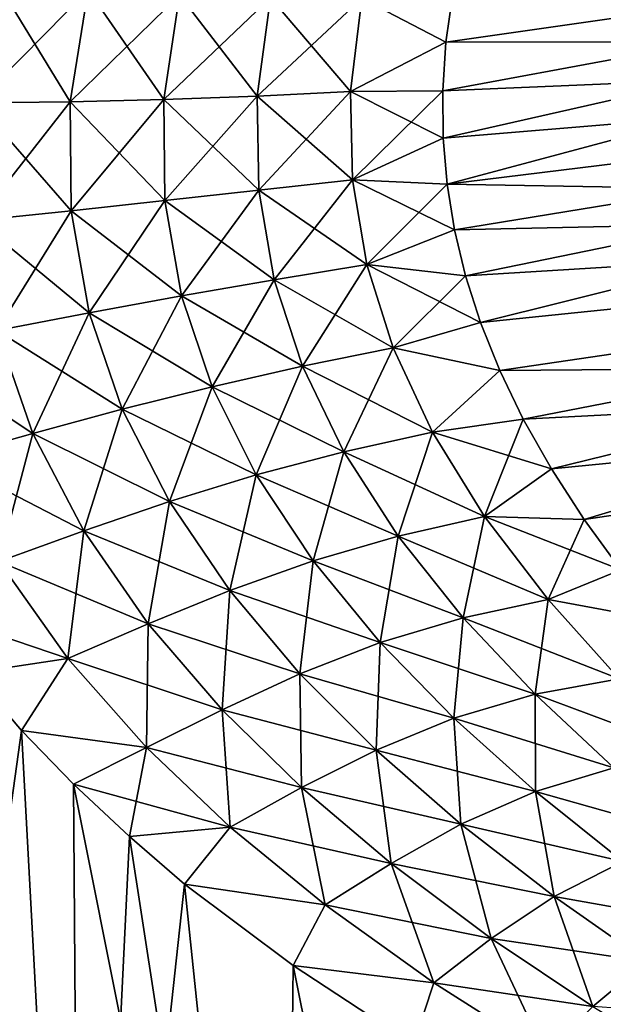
# Model space of a CAD drawing. Header units: millimetres. Extents: x -29 to 75, y -375 to 321.
# Tile 4 of 29: x 6 to 20, y 36 to 60. Entities that reach past the tile are written whole.
import ezdxf

# ---------------------------------------------------------------- set-up
doc = ezdxf.new("R2010")
doc.units = ezdxf.units.MM
doc.header["$LTSCALE"] = 101.851852
for name, color, linetype in [('10', 7, 'CONTINUOUS'), ('11', 7, 'CONTINUOUS'), ('12', 7, 'CONTINUOUS'), ('13', 7, 'CONTINUOUS'), ('14', 7, 'CONTINUOUS'), ('9', 7, 'CONTINUOUS')]:
    doc.layers.add(name, color=color, linetype=linetype)

msp = doc.modelspace()

# ---------------------------------------------------------------- linework, layer by layer
at = {"layer": '10', "color": 7, "linetype": 'CONTINUOUS', "true_color": 0xe0f2ff}
for points in [[(16.519, 56.667, 22.246), (44.182, 62.931, 19.91), (16.506, 57.807, 22.151), (16.519, 56.667, 22.246)], [(16.506, 57.807, 22.151), (44.182, 62.931, 19.91), (16.583, 58.983, 21.987), (16.506, 57.807, 22.151)], [(16.613, 55.555, 22.276), (44.182, 62.931, 19.91), (16.519, 56.667, 22.246), (16.613, 55.555, 22.276)], [(16.583, 58.983, 21.987), (44.182, 62.931, 19.91), (16.754, 60.21, 21.745), (16.583, 58.983, 21.987)], [(44.665, 58.998, 20.3), (44.182, 62.931, 19.91), (16.613, 55.555, 22.276), (44.665, 58.998, 20.3)], [(16.793, 54.452, 22.245), (44.665, 58.998, 20.3), (16.613, 55.555, 22.276), (16.793, 54.452, 22.245)], [(17.057, 53.341, 22.15), (44.665, 58.998, 20.3), (16.793, 54.452, 22.245), (17.057, 53.341, 22.15)], [(17.417, 52.214, 21.986), (44.665, 58.998, 20.3), (17.057, 53.341, 22.15), (17.417, 52.214, 21.986)], [(45.148, 55.064, 19.909), (44.665, 58.998, 20.3), (17.417, 52.214, 21.986), (45.148, 55.064, 19.909)], [(17.881, 51.06, 21.742), (45.148, 55.064, 19.909), (17.417, 52.214, 21.986), (17.881, 51.06, 21.742)], [(18.451, 49.882, 21.411), (45.148, 55.064, 19.909), (17.881, 51.06, 21.742), (18.451, 49.882, 21.411)], [(19.132, 48.681, 20.982), (45.148, 55.064, 19.909), (18.451, 49.882, 21.411), (19.132, 48.681, 20.982)], [(19.918, 47.465, 20.445), (45.148, 55.064, 19.909), (19.132, 48.681, 20.982), (19.918, 47.465, 20.445)], [(45.612, 51.284, 18.752), (45.148, 55.064, 19.909), (19.918, 47.465, 20.445), (45.612, 51.284, 18.752)], [(20.806, 46.248, 19.794), (45.612, 51.284, 18.752), (19.918, 47.465, 20.445), (20.806, 46.248, 19.794)]]:
    msp.add_3dface(points, dxfattribs=at)
at = {"layer": '11', "color": 7, "linetype": 'CONTINUOUS', "true_color": 0xe0f2ff}
for points in [[(6.332, 42.368, -24.316), (2.62, 15.705, -28.279), (5.154, 43.762, -24.418), (6.332, 42.368, -24.316)], [(7.772, 15.705, -27.316), (2.62, 15.705, -28.279), (6.332, 42.368, -24.316), (7.772, 15.705, -27.316)], [(7.587, 41.078, -24.12), (7.772, 15.705, -27.316), (6.332, 42.368, -24.316), (7.587, 41.078, -24.12)], [(8.943, 39.81, -23.817), (7.772, 15.705, -27.316), (7.587, 41.078, -24.12), (8.943, 39.81, -23.817)], [(10.273, 38.666, -23.428), (7.772, 15.705, -27.316), (8.943, 39.81, -23.817), (10.273, 38.666, -23.428)], [(12.659, 15.705, -25.423), (7.772, 15.705, -27.316), (10.273, 38.666, -23.428), (12.659, 15.705, -25.423)], [(12.89, 36.697, -22.376), (12.659, 15.705, -25.423), (10.273, 38.666, -23.428), (12.89, 36.697, -22.376)], [(17.115, 15.705, -22.664), (12.659, 15.705, -25.423), (12.89, 36.697, -22.376), (17.115, 15.705, -22.664)], [(15.798, 34.791, -20.721), (17.115, 15.705, -22.664), (12.89, 36.697, -22.376), (15.798, 34.791, -20.721)]]:
    msp.add_3dface(points, dxfattribs=at)
at = {"layer": '12', "color": 7, "linetype": 'CONTINUOUS', "true_color": 0xe0f2ff}
for points in [[(44.182, 62.933, -19.909), (44.665, 58.999, -20.3), (16.583, 58.983, -21.987), (44.182, 62.933, -19.909)], [(16.754, 60.21, -21.745), (44.182, 62.933, -19.909), (16.583, 58.983, -21.987), (16.754, 60.21, -21.745)], [(16.583, 58.983, -21.987), (44.665, 58.999, -20.3), (16.506, 57.807, -22.151), (16.583, 58.983, -21.987)], [(16.506, 57.807, -22.151), (44.665, 58.999, -20.3), (16.519, 56.667, -22.246), (16.506, 57.807, -22.151)], [(16.519, 56.667, -22.246), (44.665, 58.999, -20.3), (16.613, 55.555, -22.276), (16.519, 56.667, -22.246)], [(44.665, 58.999, -20.3), (45.148, 55.065, -19.909), (16.613, 55.555, -22.276), (44.665, 58.999, -20.3)], [(16.613, 55.555, -22.276), (45.148, 55.065, -19.909), (16.793, 54.452, -22.245), (16.613, 55.555, -22.276)], [(16.793, 54.452, -22.245), (45.148, 55.065, -19.909), (17.057, 53.341, -22.15), (16.793, 54.452, -22.245)], [(17.057, 53.341, -22.15), (45.148, 55.065, -19.909), (17.417, 52.214, -21.986), (17.057, 53.341, -22.15)], [(17.417, 52.214, -21.986), (45.148, 55.065, -19.909), (17.881, 51.06, -21.742), (17.417, 52.214, -21.986)], [(45.148, 55.065, -19.909), (45.612, 51.285, -18.752), (17.881, 51.06, -21.742), (45.148, 55.065, -19.909)], [(17.881, 51.06, -21.742), (45.612, 51.285, -18.752), (18.451, 49.882, -21.411), (17.881, 51.06, -21.742)], [(18.451, 49.882, -21.411), (45.612, 51.285, -18.752), (19.132, 48.681, -20.982), (18.451, 49.882, -21.411)], [(19.132, 48.681, -20.982), (45.612, 51.285, -18.752), (19.918, 47.465, -20.445), (19.132, 48.681, -20.982)], [(19.918, 47.465, -20.445), (45.612, 51.285, -18.752), (20.806, 46.248, -19.794), (19.918, 47.465, -20.445)]]:
    msp.add_3dface(points, dxfattribs=at)
at = {"layer": '13', "color": 7, "linetype": 'CONTINUOUS', "true_color": 0xe0f2ff}
for points in [[(5.256, 57.514, 23.018), (7.945, 60.244, 22.381), (5.748, 60.418, 22.546), (5.256, 57.514, 23.018)], [(7.513, 57.541, 22.849), (7.945, 60.244, 22.381), (5.256, 57.514, 23.018), (7.513, 57.541, 22.849)], [(7.513, 57.541, 22.849), (10.146, 60.122, 22.212), (7.945, 60.244, 22.381), (7.513, 57.541, 22.849)], [(9.77, 57.595, 22.663), (10.146, 60.122, 22.212), (7.513, 57.541, 22.849), (9.77, 57.595, 22.663)], [(9.77, 57.595, 22.663), (12.349, 60.06, 22.047), (10.146, 60.122, 22.212), (9.77, 57.595, 22.663)], [(16.583, 58.983, 21.987), (16.754, 60.21, 21.745), (14.549, 60.046, 21.899), (16.583, 58.983, 21.987)], [(12.026, 57.68, 22.474), (12.349, 60.06, 22.047), (9.77, 57.595, 22.663), (12.026, 57.68, 22.474)], [(12.026, 57.68, 22.474), (14.549, 60.046, 21.899), (12.349, 60.06, 22.047), (12.026, 57.68, 22.474)], [(14.28, 57.791, 22.295), (14.549, 60.046, 21.899), (12.026, 57.68, 22.474), (14.28, 57.791, 22.295)], [(14.28, 57.791, 22.295), (16.583, 58.983, 21.987), (14.549, 60.046, 21.899), (14.28, 57.791, 22.295)], [(16.506, 57.807, 22.151), (16.583, 58.983, 21.987), (14.28, 57.791, 22.295), (16.506, 57.807, 22.151)], [(12.063, 55.406, 22.669), (14.28, 57.791, 22.295), (12.026, 57.68, 22.474), (12.063, 55.406, 22.669)], [(14.329, 55.659, 22.453), (14.28, 57.791, 22.295), (12.063, 55.406, 22.669), (14.329, 55.659, 22.453)], [(14.329, 55.659, 22.453), (16.506, 57.807, 22.151), (14.28, 57.791, 22.295), (14.329, 55.659, 22.453)], [(16.519, 56.667, 22.246), (16.506, 57.807, 22.151), (14.329, 55.659, 22.453), (16.519, 56.667, 22.246)], [(5.264, 54.675, 23.351), (7.513, 57.541, 22.849), (5.256, 57.514, 23.018), (5.264, 54.675, 23.351)], [(7.531, 54.914, 23.135), (7.513, 57.541, 22.849), (5.264, 54.675, 23.351), (7.531, 54.914, 23.135)], [(7.531, 54.914, 23.135), (9.77, 57.595, 22.663), (7.513, 57.541, 22.849), (7.531, 54.914, 23.135)], [(9.797, 55.158, 22.902), (9.77, 57.595, 22.663), (7.531, 54.914, 23.135), (9.797, 55.158, 22.902)], [(9.797, 55.158, 22.902), (12.026, 57.68, 22.474), (9.77, 57.595, 22.663), (9.797, 55.158, 22.902)], [(12.063, 55.406, 22.669), (12.026, 57.68, 22.474), (9.797, 55.158, 22.902), (12.063, 55.406, 22.669)], [(16.613, 55.555, 22.276), (16.519, 56.667, 22.246), (14.329, 55.659, 22.453), (16.613, 55.555, 22.276)], [(12.433, 53.248, 22.655), (14.329, 55.659, 22.453), (12.063, 55.406, 22.669), (12.433, 53.248, 22.655)], [(14.672, 53.618, 22.402), (14.329, 55.659, 22.453), (12.433, 53.248, 22.655), (14.672, 53.618, 22.402)], [(14.672, 53.618, 22.402), (16.613, 55.555, 22.276), (14.329, 55.659, 22.453), (14.672, 53.618, 22.402)], [(10.198, 52.86, 22.945), (12.063, 55.406, 22.669), (9.797, 55.158, 22.902), (10.198, 52.86, 22.945)], [(12.433, 53.248, 22.655), (12.063, 55.406, 22.669), (10.198, 52.86, 22.945), (12.433, 53.248, 22.655)], [(16.793, 54.452, 22.245), (16.613, 55.555, 22.276), (14.672, 53.618, 22.402), (16.793, 54.452, 22.245)], [(7.967, 52.449, 23.249), (9.797, 55.158, 22.902), (7.531, 54.914, 23.135), (7.967, 52.449, 23.249)], [(10.198, 52.86, 22.945), (9.797, 55.158, 22.902), (7.967, 52.449, 23.249), (10.198, 52.86, 22.945)], [(5.737, 52.019, 23.545), (7.531, 54.914, 23.135), (5.264, 54.675, 23.351), (5.737, 52.019, 23.545)], [(7.967, 52.449, 23.249), (7.531, 54.914, 23.135), (5.737, 52.019, 23.545), (7.967, 52.449, 23.249)], [(17.057, 53.341, 22.15), (16.793, 54.452, 22.245), (14.672, 53.618, 22.402), (17.057, 53.341, 22.15)], [(13.117, 51.159, 22.437), (14.672, 53.618, 22.402), (12.433, 53.248, 22.655), (13.117, 51.159, 22.437)], [(15.309, 51.603, 22.143), (14.672, 53.618, 22.402), (13.117, 51.159, 22.437), (15.309, 51.603, 22.143)], [(15.309, 51.603, 22.143), (17.057, 53.341, 22.15), (14.672, 53.618, 22.402), (15.309, 51.603, 22.143)], [(10.936, 50.667, 22.798), (12.433, 53.248, 22.655), (10.198, 52.86, 22.945), (10.936, 50.667, 22.798)], [(13.117, 51.159, 22.437), (12.433, 53.248, 22.655), (10.936, 50.667, 22.798), (13.117, 51.159, 22.437)], [(17.417, 52.214, 21.986), (17.057, 53.341, 22.15), (15.309, 51.603, 22.143), (17.417, 52.214, 21.986)], [(8.767, 50.124, 23.194), (10.198, 52.86, 22.945), (7.967, 52.449, 23.249), (8.767, 50.124, 23.194)], [(10.936, 50.667, 22.798), (10.198, 52.86, 22.945), (8.767, 50.124, 23.194), (10.936, 50.667, 22.798)], [(6.608, 49.538, 23.595), (7.967, 52.449, 23.249), (5.737, 52.019, 23.545), (6.608, 49.538, 23.595)], [(8.767, 50.124, 23.194), (7.967, 52.449, 23.249), (6.608, 49.538, 23.595), (8.767, 50.124, 23.194)], [(17.881, 51.06, 21.742), (17.417, 52.214, 21.986), (15.309, 51.603, 22.143), (17.881, 51.06, 21.742)], [(6.608, 49.538, 23.595), (5.737, 52.019, 23.545), (4.455, 48.934, 23.969), (6.608, 49.538, 23.595)], [(14.116, 49.096, 21.999), (15.309, 51.603, 22.143), (13.117, 51.159, 22.437), (14.116, 49.096, 21.999)], [(16.255, 49.573, 21.65), (15.309, 51.603, 22.143), (14.116, 49.096, 21.999), (16.255, 49.573, 21.65)], [(16.255, 49.573, 21.65), (17.881, 51.06, 21.742), (15.309, 51.603, 22.143), (16.255, 49.573, 21.65)], [(12, 48.538, 22.447), (13.117, 51.159, 22.437), (10.936, 50.667, 22.798), (12, 48.538, 22.447)], [(14.116, 49.096, 21.999), (13.117, 51.159, 22.437), (12, 48.538, 22.447), (14.116, 49.096, 21.999)], [(18.451, 49.882, 21.411), (17.881, 51.06, 21.742), (16.255, 49.573, 21.65), (18.451, 49.882, 21.411)], [(9.907, 47.895, 22.954), (10.936, 50.667, 22.798), (8.767, 50.124, 23.194), (9.907, 47.895, 22.954)], [(12, 48.538, 22.447), (10.936, 50.667, 22.798), (9.907, 47.895, 22.954), (12, 48.538, 22.447)], [(7.837, 47.186, 23.481), (8.767, 50.124, 23.194), (6.608, 49.538, 23.595), (7.837, 47.186, 23.481)], [(9.907, 47.895, 22.954), (8.767, 50.124, 23.194), (7.837, 47.186, 23.481), (9.907, 47.895, 22.954)], [(17.517, 47.532, 20.89), (18.451, 49.882, 21.411), (16.255, 49.573, 21.65), (17.517, 47.532, 20.89)], [(19.132, 48.681, 20.982), (18.451, 49.882, 21.411), (17.517, 47.532, 20.89), (19.132, 48.681, 20.982)], [(5.784, 46.451, 23.986), (6.608, 49.538, 23.595), (4.455, 48.934, 23.969), (5.784, 46.451, 23.986)], [(7.837, 47.186, 23.481), (6.608, 49.538, 23.595), (5.784, 46.451, 23.986), (7.837, 47.186, 23.481)], [(15.427, 47.059, 21.311), (16.255, 49.573, 21.65), (14.116, 49.096, 21.999), (15.427, 47.059, 21.311)], [(17.517, 47.532, 20.89), (16.255, 49.573, 21.65), (15.427, 47.059, 21.311), (17.517, 47.532, 20.89)], [(13.374, 46.465, 21.863), (14.116, 49.096, 21.999), (12, 48.538, 22.447), (13.374, 46.465, 21.863)], [(15.427, 47.059, 21.311), (14.116, 49.096, 21.999), (13.374, 46.465, 21.863), (15.427, 47.059, 21.311)], [(11.361, 45.751, 22.497), (12, 48.538, 22.447), (9.907, 47.895, 22.954), (11.361, 45.751, 22.497)], [(13.374, 46.465, 21.863), (12, 48.538, 22.447), (11.361, 45.751, 22.497), (13.374, 46.465, 21.863)], [(19.918, 47.465, 20.445), (19.132, 48.681, 20.982), (17.517, 47.532, 20.89), (19.918, 47.465, 20.445)], [(9.389, 44.947, 23.162), (9.907, 47.895, 22.954), (7.837, 47.186, 23.481), (9.389, 44.947, 23.162)], [(11.361, 45.751, 22.497), (9.907, 47.895, 22.954), (9.389, 44.947, 23.162), (11.361, 45.751, 22.497)], [(16.995, 45.093, 20.36), (17.517, 47.532, 20.89), (15.427, 47.059, 21.311), (16.995, 45.093, 20.36)], [(19.048, 45.529, 19.842), (17.517, 47.532, 20.89), (16.995, 45.093, 20.36), (19.048, 45.529, 19.842)], [(19.048, 45.529, 19.842), (19.918, 47.465, 20.445), (17.517, 47.532, 20.89), (19.048, 45.529, 19.842)], [(20.806, 46.248, 19.794), (19.918, 47.465, 20.445), (19.048, 45.529, 19.842), (20.806, 46.248, 19.794)], [(7.45, 44.11, 23.811), (7.837, 47.186, 23.481), (5.784, 46.451, 23.986), (7.45, 44.11, 23.811)], [(9.389, 44.947, 23.162), (7.837, 47.186, 23.481), (7.45, 44.11, 23.811), (9.389, 44.947, 23.162)], [(14.996, 44.494, 21.032), (15.427, 47.059, 21.311), (13.374, 46.465, 21.863), (14.996, 44.494, 21.032)], [(16.995, 45.093, 20.36), (15.427, 47.059, 21.311), (14.996, 44.494, 21.032), (16.995, 45.093, 20.36)], [(5.154, 43.762, 24.418), (7.45, 44.11, 23.811), (5.784, 46.451, 23.986), (5.154, 43.762, 24.418)], [(13.057, 43.738, 21.801), (13.374, 46.465, 21.863), (11.361, 45.751, 22.497), (13.057, 43.738, 21.801)], [(14.996, 44.494, 21.032), (13.374, 46.465, 21.863), (13.057, 43.738, 21.801), (14.996, 44.494, 21.032)], [(21.79, 45.022, 19.01), (20.806, 46.248, 19.794), (19.048, 45.529, 19.842), (21.79, 45.022, 19.01)], [(11.18, 42.869, 22.611), (11.361, 45.751, 22.497), (9.389, 44.947, 23.162), (11.18, 42.869, 22.611)], [(13.057, 43.738, 21.801), (11.361, 45.751, 22.497), (11.18, 42.869, 22.611), (13.057, 43.738, 21.801)], [(18.735, 43.245, 19.15), (19.048, 45.529, 19.842), (16.995, 45.093, 20.36), (18.735, 43.245, 19.15)], [(20.766, 43.617, 18.505), (19.048, 45.529, 19.842), (18.735, 43.245, 19.15), (20.766, 43.617, 18.505)], [(20.766, 43.617, 18.505), (21.79, 45.022, 19.01), (19.048, 45.529, 19.842), (20.766, 43.617, 18.505)], [(9.354, 41.96, 23.405), (9.389, 44.947, 23.162), (7.45, 44.11, 23.811), (9.354, 41.96, 23.405)], [(11.18, 42.869, 22.611), (9.389, 44.947, 23.162), (9.354, 41.96, 23.405), (11.18, 42.869, 22.611)], [(16.774, 42.667, 19.957), (16.995, 45.093, 20.36), (14.996, 44.494, 21.032), (16.774, 42.667, 19.957)], [(18.735, 43.245, 19.15), (16.995, 45.093, 20.36), (16.774, 42.667, 19.957), (18.735, 43.245, 19.15)], [(14.894, 41.898, 20.866), (14.996, 44.494, 21.032), (13.057, 43.738, 21.801), (14.894, 41.898, 20.866)], [(16.774, 42.667, 19.957), (14.996, 44.494, 21.032), (14.894, 41.898, 20.866), (16.774, 42.667, 19.957)], [(5.154, 43.762, 24.418), (6.332, 42.368, 24.316), (7.45, 44.11, 23.811), (5.154, 43.762, 24.418)], [(6.332, 42.368, 24.316), (9.354, 41.96, 23.405), (7.45, 44.11, 23.811), (6.332, 42.368, 24.316)], [(13.098, 40.992, 21.818), (13.057, 43.738, 21.801), (11.18, 42.869, 22.611), (13.098, 40.992, 21.818)], [(14.894, 41.898, 20.866), (13.057, 43.738, 21.801), (13.098, 40.992, 21.818), (14.894, 41.898, 20.866)], [(20.639, 41.472, 17.62), (20.766, 43.617, 18.505), (18.735, 43.245, 19.15), (20.639, 41.472, 17.62)], [(18.742, 40.902, 18.556), (18.735, 43.245, 19.15), (16.774, 42.667, 19.957), (18.742, 40.902, 18.556)], [(20.639, 41.472, 17.62), (18.735, 43.245, 19.15), (18.742, 40.902, 18.556), (20.639, 41.472, 17.62)], [(11.374, 40.041, 22.753), (11.18, 42.869, 22.611), (9.354, 41.96, 23.405), (11.374, 40.041, 22.753)], [(13.098, 40.992, 21.818), (11.18, 42.869, 22.611), (11.374, 40.041, 22.753), (13.098, 40.992, 21.818)], [(16.946, 40.109, 19.591), (16.774, 42.667, 19.957), (14.894, 41.898, 20.866), (16.946, 40.109, 19.591)], [(18.742, 40.902, 18.556), (16.774, 42.667, 19.957), (16.946, 40.109, 19.591), (18.742, 40.902, 18.556)], [(6.332, 42.368, 24.316), (7.587, 41.078, 24.12), (9.354, 41.96, 23.405), (6.332, 42.368, 24.316)], [(7.587, 41.078, 24.12), (8.943, 39.81, 23.817), (9.354, 41.96, 23.405), (7.587, 41.078, 24.12)], [(8.943, 39.81, 23.817), (11.374, 40.041, 22.753), (9.354, 41.96, 23.405), (8.943, 39.81, 23.817)], [(15.259, 39.16, 20.668), (14.894, 41.898, 20.866), (13.098, 40.992, 21.818), (15.259, 39.16, 20.668)], [(16.946, 40.109, 19.591), (14.894, 41.898, 20.866), (15.259, 39.16, 20.668), (16.946, 40.109, 19.591)], [(20.852, 39.21, 16.763), (20.639, 41.472, 17.62), (18.742, 40.902, 18.556), (20.852, 39.21, 16.763)], [(13.667, 38.162, 21.73), (13.098, 40.992, 21.818), (11.374, 40.041, 22.753), (13.667, 38.162, 21.73)], [(15.259, 39.16, 20.668), (13.098, 40.992, 21.818), (13.667, 38.162, 21.73), (15.259, 39.16, 20.668)], [(19.197, 38.366, 17.869), (18.742, 40.902, 18.556), (16.946, 40.109, 19.591), (19.197, 38.366, 17.869)], [(20.852, 39.21, 16.763), (18.742, 40.902, 18.556), (19.197, 38.366, 17.869), (20.852, 39.21, 16.763)], [(8.943, 39.81, 23.817), (10.273, 38.666, 23.428), (11.374, 40.041, 22.753), (8.943, 39.81, 23.817)], [(10.273, 38.666, 23.428), (13.667, 38.162, 21.73), (11.374, 40.041, 22.753), (10.273, 38.666, 23.428)], [(17.678, 37.351, 19.016), (16.946, 40.109, 19.591), (15.259, 39.16, 20.668), (17.678, 37.351, 19.016)], [(19.197, 38.366, 17.869), (16.946, 40.109, 19.591), (17.678, 37.351, 19.016), (19.197, 38.366, 17.869)], [(21.434, 36.798, 15.705), (20.852, 39.21, 16.763), (19.197, 38.366, 17.869), (21.434, 36.798, 15.705)], [(16.287, 36.284, 20.157), (15.259, 39.16, 20.668), (13.667, 38.162, 21.73), (16.287, 36.284, 20.157)], [(17.678, 37.351, 19.016), (15.259, 39.16, 20.668), (16.287, 36.284, 20.157), (17.678, 37.351, 19.016)], [(10.273, 38.666, 23.428), (12.89, 36.697, 22.376), (13.667, 38.162, 21.73), (10.273, 38.666, 23.428)], [(20.126, 35.714, 16.839), (19.197, 38.366, 17.869), (17.678, 37.351, 19.016), (20.126, 35.714, 16.839)], [(21.434, 36.798, 15.705), (19.197, 38.366, 17.869), (20.126, 35.714, 16.839), (21.434, 36.798, 15.705)], [(12.89, 36.697, 22.376), (16.287, 36.284, 20.157), (13.667, 38.162, 21.73), (12.89, 36.697, 22.376)], [(18.983, 34.572, 17.978), (17.678, 37.351, 19.016), (16.287, 36.284, 20.157), (18.983, 34.572, 17.978)], [(20.126, 35.714, 16.839), (17.678, 37.351, 19.016), (18.983, 34.572, 17.978), (20.126, 35.714, 16.839)], [(12.89, 36.697, 22.376), (15.798, 34.791, 20.721), (16.287, 36.284, 20.157), (12.89, 36.697, 22.376)], [(22.391, 34.328, 14.166), (21.434, 36.798, 15.705), (20.126, 35.714, 16.839), (22.391, 34.328, 14.166)], [(15.798, 34.791, 20.721), (18.983, 34.572, 17.978), (16.287, 36.284, 20.157), (15.798, 34.791, 20.721)]]:
    msp.add_3dface(points, dxfattribs=at)
at = {"layer": '14', "color": 7, "linetype": 'CONTINUOUS', "true_color": 0xe0f2ff}
for points in [[(5.748, 60.418, -22.546), (7.513, 57.541, -22.849), (5.256, 57.514, -23.018), (5.748, 60.418, -22.546)], [(7.945, 60.244, -22.381), (7.513, 57.541, -22.849), (5.748, 60.418, -22.546), (7.945, 60.244, -22.381)], [(7.945, 60.244, -22.381), (9.77, 57.595, -22.663), (7.513, 57.541, -22.849), (7.945, 60.244, -22.381)], [(10.146, 60.122, -22.212), (9.77, 57.595, -22.663), (7.945, 60.244, -22.381), (10.146, 60.122, -22.212)], [(10.146, 60.122, -22.212), (12.026, 57.68, -22.474), (9.77, 57.595, -22.663), (10.146, 60.122, -22.212)], [(12.349, 60.06, -22.047), (12.026, 57.68, -22.474), (10.146, 60.122, -22.212), (12.349, 60.06, -22.047)], [(16.754, 60.21, -21.745), (16.583, 58.983, -21.987), (14.549, 60.046, -21.899), (16.754, 60.21, -21.745)], [(12.349, 60.06, -22.047), (14.28, 57.791, -22.295), (12.026, 57.68, -22.474), (12.349, 60.06, -22.047)], [(14.549, 60.046, -21.899), (14.28, 57.791, -22.295), (12.349, 60.06, -22.047), (14.549, 60.046, -21.899)], [(14.549, 60.046, -21.899), (16.583, 58.983, -21.987), (14.28, 57.791, -22.295), (14.549, 60.046, -21.899)], [(16.583, 58.983, -21.987), (16.506, 57.807, -22.151), (14.28, 57.791, -22.295), (16.583, 58.983, -21.987)], [(14.28, 57.791, -22.295), (14.329, 55.659, -22.453), (12.026, 57.68, -22.474), (14.28, 57.791, -22.295)], [(16.506, 57.807, -22.151), (16.519, 56.667, -22.246), (14.28, 57.791, -22.295), (16.506, 57.807, -22.151)], [(14.28, 57.791, -22.295), (16.519, 56.667, -22.246), (14.329, 55.659, -22.453), (14.28, 57.791, -22.295)], [(7.513, 57.541, -22.849), (7.531, 54.914, -23.135), (5.256, 57.514, -23.018), (7.513, 57.541, -22.849)], [(5.256, 57.514, -23.018), (7.531, 54.914, -23.135), (5.264, 54.675, -23.351), (5.256, 57.514, -23.018)], [(9.77, 57.595, -22.663), (9.797, 55.158, -22.902), (7.513, 57.541, -22.849), (9.77, 57.595, -22.663)], [(7.513, 57.541, -22.849), (9.797, 55.158, -22.902), (7.531, 54.914, -23.135), (7.513, 57.541, -22.849)], [(12.026, 57.68, -22.474), (12.063, 55.406, -22.669), (9.77, 57.595, -22.663), (12.026, 57.68, -22.474)], [(9.77, 57.595, -22.663), (12.063, 55.406, -22.669), (9.797, 55.158, -22.902), (9.77, 57.595, -22.663)], [(12.026, 57.68, -22.474), (14.329, 55.659, -22.453), (12.063, 55.406, -22.669), (12.026, 57.68, -22.474)], [(16.519, 56.667, -22.246), (16.613, 55.555, -22.276), (14.329, 55.659, -22.453), (16.519, 56.667, -22.246)], [(14.329, 55.659, -22.453), (14.672, 53.618, -22.402), (12.063, 55.406, -22.669), (14.329, 55.659, -22.453)], [(16.613, 55.555, -22.276), (16.793, 54.452, -22.245), (14.329, 55.659, -22.453), (16.613, 55.555, -22.276)], [(14.329, 55.659, -22.453), (16.793, 54.452, -22.245), (14.672, 53.618, -22.402), (14.329, 55.659, -22.453)], [(12.063, 55.406, -22.669), (12.433, 53.248, -22.655), (9.797, 55.158, -22.902), (12.063, 55.406, -22.669)], [(12.063, 55.406, -22.669), (14.672, 53.618, -22.402), (12.433, 53.248, -22.655), (12.063, 55.406, -22.669)], [(9.797, 55.158, -22.902), (10.198, 52.86, -22.945), (7.531, 54.914, -23.135), (9.797, 55.158, -22.902)], [(9.797, 55.158, -22.902), (12.433, 53.248, -22.655), (10.198, 52.86, -22.945), (9.797, 55.158, -22.902)], [(7.531, 54.914, -23.135), (7.967, 52.449, -23.249), (5.264, 54.675, -23.351), (7.531, 54.914, -23.135)], [(7.531, 54.914, -23.135), (10.198, 52.86, -22.945), (7.967, 52.449, -23.249), (7.531, 54.914, -23.135)], [(5.264, 54.675, -23.351), (7.967, 52.449, -23.249), (5.737, 52.019, -23.545), (5.264, 54.675, -23.351)], [(16.793, 54.452, -22.245), (17.057, 53.341, -22.15), (14.672, 53.618, -22.402), (16.793, 54.452, -22.245)], [(14.672, 53.618, -22.402), (15.309, 51.603, -22.143), (12.433, 53.248, -22.655), (14.672, 53.618, -22.402)], [(17.057, 53.341, -22.15), (17.417, 52.214, -21.986), (14.672, 53.618, -22.402), (17.057, 53.341, -22.15)], [(14.672, 53.618, -22.402), (17.417, 52.214, -21.986), (15.309, 51.603, -22.143), (14.672, 53.618, -22.402)], [(12.433, 53.248, -22.655), (13.117, 51.159, -22.437), (10.198, 52.86, -22.945), (12.433, 53.248, -22.655)], [(12.433, 53.248, -22.655), (15.309, 51.603, -22.143), (13.117, 51.159, -22.437), (12.433, 53.248, -22.655)], [(10.198, 52.86, -22.945), (10.936, 50.667, -22.798), (7.967, 52.449, -23.249), (10.198, 52.86, -22.945)], [(10.198, 52.86, -22.945), (13.117, 51.159, -22.437), (10.936, 50.667, -22.798), (10.198, 52.86, -22.945)], [(7.967, 52.449, -23.249), (8.767, 50.124, -23.194), (5.737, 52.019, -23.545), (7.967, 52.449, -23.249)], [(7.967, 52.449, -23.249), (10.936, 50.667, -22.798), (8.767, 50.124, -23.194), (7.967, 52.449, -23.249)], [(17.417, 52.214, -21.986), (17.881, 51.06, -21.742), (15.309, 51.603, -22.143), (17.417, 52.214, -21.986)], [(5.737, 52.019, -23.545), (6.608, 49.538, -23.595), (3.506, 51.58, -23.808), (5.737, 52.019, -23.545)], [(5.737, 52.019, -23.545), (8.767, 50.124, -23.194), (6.608, 49.538, -23.595), (5.737, 52.019, -23.545)], [(3.506, 51.58, -23.808), (6.608, 49.538, -23.595), (4.455, 48.934, -23.969), (3.506, 51.58, -23.808)], [(15.309, 51.603, -22.143), (16.255, 49.573, -21.65), (13.117, 51.159, -22.437), (15.309, 51.603, -22.143)], [(15.309, 51.603, -22.143), (17.881, 51.06, -21.742), (16.255, 49.573, -21.65), (15.309, 51.603, -22.143)], [(13.117, 51.159, -22.437), (14.116, 49.096, -21.999), (10.936, 50.667, -22.798), (13.117, 51.159, -22.437)], [(13.117, 51.159, -22.437), (16.255, 49.573, -21.65), (14.116, 49.096, -21.999), (13.117, 51.159, -22.437)], [(17.881, 51.06, -21.742), (18.451, 49.882, -21.411), (16.255, 49.573, -21.65), (17.881, 51.06, -21.742)], [(10.936, 50.667, -22.798), (12, 48.538, -22.447), (8.767, 50.124, -23.194), (10.936, 50.667, -22.798)], [(10.936, 50.667, -22.798), (14.116, 49.096, -21.999), (12, 48.538, -22.447), (10.936, 50.667, -22.798)], [(8.767, 50.124, -23.194), (9.907, 47.895, -22.954), (6.608, 49.538, -23.595), (8.767, 50.124, -23.194)], [(8.767, 50.124, -23.194), (12, 48.538, -22.447), (9.907, 47.895, -22.954), (8.767, 50.124, -23.194)], [(18.451, 49.882, -21.411), (19.132, 48.681, -20.982), (16.255, 49.573, -21.65), (18.451, 49.882, -21.411)], [(6.608, 49.538, -23.595), (7.837, 47.186, -23.481), (4.455, 48.934, -23.969), (6.608, 49.538, -23.595)], [(6.608, 49.538, -23.595), (9.907, 47.895, -22.954), (7.837, 47.186, -23.481), (6.608, 49.538, -23.595)], [(16.255, 49.573, -21.65), (17.517, 47.532, -20.89), (14.116, 49.096, -21.999), (16.255, 49.573, -21.65)], [(16.255, 49.573, -21.65), (19.132, 48.681, -20.982), (17.517, 47.532, -20.89), (16.255, 49.573, -21.65)], [(14.116, 49.096, -21.999), (15.427, 47.059, -21.311), (12, 48.538, -22.447), (14.116, 49.096, -21.999)], [(14.116, 49.096, -21.999), (17.517, 47.532, -20.89), (15.427, 47.059, -21.311), (14.116, 49.096, -21.999)], [(4.455, 48.934, -23.969), (7.837, 47.186, -23.481), (5.784, 46.451, -23.986), (4.455, 48.934, -23.969)], [(12, 48.538, -22.447), (13.374, 46.465, -21.863), (9.907, 47.895, -22.954), (12, 48.538, -22.447)], [(12, 48.538, -22.447), (15.427, 47.059, -21.311), (13.374, 46.465, -21.863), (12, 48.538, -22.447)], [(19.132, 48.681, -20.982), (19.918, 47.465, -20.445), (17.517, 47.532, -20.89), (19.132, 48.681, -20.982)], [(9.907, 47.895, -22.954), (11.361, 45.751, -22.497), (7.837, 47.186, -23.481), (9.907, 47.895, -22.954)], [(9.907, 47.895, -22.954), (13.374, 46.465, -21.863), (11.361, 45.751, -22.497), (9.907, 47.895, -22.954)], [(17.517, 47.532, -20.89), (19.048, 45.529, -19.842), (15.427, 47.059, -21.311), (17.517, 47.532, -20.89)], [(19.918, 47.465, -20.445), (20.806, 46.248, -19.794), (17.517, 47.532, -20.89), (19.918, 47.465, -20.445)], [(17.517, 47.532, -20.89), (20.806, 46.248, -19.794), (19.048, 45.529, -19.842), (17.517, 47.532, -20.89)], [(7.837, 47.186, -23.481), (9.389, 44.947, -23.162), (5.784, 46.451, -23.986), (7.837, 47.186, -23.481)], [(7.837, 47.186, -23.481), (11.361, 45.751, -22.497), (9.389, 44.947, -23.162), (7.837, 47.186, -23.481)], [(15.427, 47.059, -21.311), (16.995, 45.093, -20.36), (13.374, 46.465, -21.863), (15.427, 47.059, -21.311)], [(15.427, 47.059, -21.311), (19.048, 45.529, -19.842), (16.995, 45.093, -20.36), (15.427, 47.059, -21.311)], [(4.059, 45.258, -24.437), (5.784, 46.451, -23.986), (7.45, 44.11, -23.811), (4.059, 45.258, -24.437)], [(5.784, 46.451, -23.986), (9.389, 44.947, -23.162), (7.45, 44.11, -23.811), (5.784, 46.451, -23.986)], [(13.374, 46.465, -21.863), (14.996, 44.494, -21.032), (11.361, 45.751, -22.497), (13.374, 46.465, -21.863)], [(13.374, 46.465, -21.863), (16.995, 45.093, -20.36), (14.996, 44.494, -21.032), (13.374, 46.465, -21.863)], [(20.806, 46.248, -19.794), (21.79, 45.022, -19.01), (19.048, 45.529, -19.842), (20.806, 46.248, -19.794)], [(11.361, 45.751, -22.497), (13.057, 43.738, -21.801), (9.389, 44.947, -23.162), (11.361, 45.751, -22.497)], [(11.361, 45.751, -22.497), (14.996, 44.494, -21.032), (13.057, 43.738, -21.801), (11.361, 45.751, -22.497)], [(19.048, 45.529, -19.842), (20.766, 43.617, -18.505), (16.995, 45.093, -20.36), (19.048, 45.529, -19.842)], [(19.048, 45.529, -19.842), (21.79, 45.022, -19.01), (20.766, 43.617, -18.505), (19.048, 45.529, -19.842)], [(5.154, 43.762, -24.418), (4.059, 45.258, -24.437), (7.45, 44.11, -23.811), (5.154, 43.762, -24.418)], [(9.389, 44.947, -23.162), (11.18, 42.869, -22.611), (7.45, 44.11, -23.811), (9.389, 44.947, -23.162)], [(9.389, 44.947, -23.162), (13.057, 43.738, -21.801), (11.18, 42.869, -22.611), (9.389, 44.947, -23.162)], [(16.995, 45.093, -20.36), (18.735, 43.245, -19.15), (14.996, 44.494, -21.032), (16.995, 45.093, -20.36)], [(16.995, 45.093, -20.36), (20.766, 43.617, -18.505), (18.735, 43.245, -19.15), (16.995, 45.093, -20.36)], [(14.996, 44.494, -21.032), (16.774, 42.667, -19.957), (13.057, 43.738, -21.801), (14.996, 44.494, -21.032)], [(14.996, 44.494, -21.032), (18.735, 43.245, -19.15), (16.774, 42.667, -19.957), (14.996, 44.494, -21.032)], [(6.332, 42.368, -24.316), (5.154, 43.762, -24.418), (7.45, 44.11, -23.811), (6.332, 42.368, -24.316)], [(6.332, 42.368, -24.316), (7.45, 44.11, -23.811), (9.354, 41.96, -23.405), (6.332, 42.368, -24.316)], [(7.45, 44.11, -23.811), (11.18, 42.869, -22.611), (9.354, 41.96, -23.405), (7.45, 44.11, -23.811)], [(13.057, 43.738, -21.801), (14.894, 41.898, -20.866), (11.18, 42.869, -22.611), (13.057, 43.738, -21.801)], [(13.057, 43.738, -21.801), (16.774, 42.667, -19.957), (14.894, 41.898, -20.866), (13.057, 43.738, -21.801)], [(20.766, 43.617, -18.505), (22.623, 41.797, -16.84), (18.735, 43.245, -19.15), (20.766, 43.617, -18.505)], [(18.735, 43.245, -19.15), (20.639, 41.472, -17.62), (16.774, 42.667, -19.957), (18.735, 43.245, -19.15)], [(18.735, 43.245, -19.15), (22.623, 41.797, -16.84), (20.639, 41.472, -17.62), (18.735, 43.245, -19.15)], [(11.18, 42.869, -22.611), (13.098, 40.992, -21.818), (9.354, 41.96, -23.405), (11.18, 42.869, -22.611)], [(11.18, 42.869, -22.611), (14.894, 41.898, -20.866), (13.098, 40.992, -21.818), (11.18, 42.869, -22.611)], [(16.774, 42.667, -19.957), (18.742, 40.902, -18.556), (14.894, 41.898, -20.866), (16.774, 42.667, -19.957)], [(16.774, 42.667, -19.957), (20.639, 41.472, -17.62), (18.742, 40.902, -18.556), (16.774, 42.667, -19.957)], [(7.587, 41.078, -24.12), (6.332, 42.368, -24.316), (9.354, 41.96, -23.405), (7.587, 41.078, -24.12)], [(7.587, 41.078, -24.12), (9.354, 41.96, -23.405), (11.374, 40.041, -22.753), (7.587, 41.078, -24.12)], [(9.354, 41.96, -23.405), (13.098, 40.992, -21.818), (11.374, 40.041, -22.753), (9.354, 41.96, -23.405)], [(14.894, 41.898, -20.866), (16.946, 40.109, -19.591), (13.098, 40.992, -21.818), (14.894, 41.898, -20.866)], [(14.894, 41.898, -20.866), (18.742, 40.902, -18.556), (16.946, 40.109, -19.591), (14.894, 41.898, -20.866)], [(20.639, 41.472, -17.62), (22.628, 39.807, -15.745), (18.742, 40.902, -18.556), (20.639, 41.472, -17.62)], [(8.943, 39.81, -23.817), (7.587, 41.078, -24.12), (11.374, 40.041, -22.753), (8.943, 39.81, -23.817)], [(13.098, 40.992, -21.818), (15.259, 39.16, -20.668), (11.374, 40.041, -22.753), (13.098, 40.992, -21.818)], [(13.098, 40.992, -21.818), (16.946, 40.109, -19.591), (15.259, 39.16, -20.668), (13.098, 40.992, -21.818)], [(18.742, 40.902, -18.556), (20.852, 39.21, -16.763), (16.946, 40.109, -19.591), (18.742, 40.902, -18.556)], [(18.742, 40.902, -18.556), (22.628, 39.807, -15.745), (20.852, 39.21, -16.763), (18.742, 40.902, -18.556)], [(10.273, 38.666, -23.428), (8.943, 39.81, -23.817), (11.374, 40.041, -22.753), (10.273, 38.666, -23.428)], [(10.273, 38.666, -23.428), (11.374, 40.041, -22.753), (13.667, 38.162, -21.73), (10.273, 38.666, -23.428)], [(11.374, 40.041, -22.753), (15.259, 39.16, -20.668), (13.667, 38.162, -21.73), (11.374, 40.041, -22.753)], [(16.946, 40.109, -19.591), (19.197, 38.366, -17.869), (15.259, 39.16, -20.668), (16.946, 40.109, -19.591)], [(16.946, 40.109, -19.591), (20.852, 39.21, -16.763), (19.197, 38.366, -17.869), (16.946, 40.109, -19.591)], [(20.852, 39.21, -16.763), (22.907, 37.704, -14.608), (19.197, 38.366, -17.869), (20.852, 39.21, -16.763)], [(15.259, 39.16, -20.668), (17.678, 37.351, -19.016), (13.667, 38.162, -21.73), (15.259, 39.16, -20.668)], [(15.259, 39.16, -20.668), (19.197, 38.366, -17.869), (17.678, 37.351, -19.016), (15.259, 39.16, -20.668)], [(12.89, 36.697, -22.376), (10.273, 38.666, -23.428), (13.667, 38.162, -21.73), (12.89, 36.697, -22.376)], [(19.197, 38.366, -17.869), (21.434, 36.798, -15.705), (17.678, 37.351, -19.016), (19.197, 38.366, -17.869)], [(19.197, 38.366, -17.869), (22.907, 37.704, -14.608), (21.434, 36.798, -15.705), (19.197, 38.366, -17.869)], [(12.89, 36.697, -22.376), (13.667, 38.162, -21.73), (16.287, 36.284, -20.157), (12.89, 36.697, -22.376)], [(13.667, 38.162, -21.73), (17.678, 37.351, -19.016), (16.287, 36.284, -20.157), (13.667, 38.162, -21.73)], [(17.678, 37.351, -19.016), (20.126, 35.714, -16.839), (16.287, 36.284, -20.157), (17.678, 37.351, -19.016)], [(17.678, 37.351, -19.016), (21.434, 36.798, -15.705), (20.126, 35.714, -16.839), (17.678, 37.351, -19.016)], [(15.798, 34.791, -20.721), (12.89, 36.697, -22.376), (16.287, 36.284, -20.157), (15.798, 34.791, -20.721)], [(21.434, 36.798, -15.705), (23.472, 35.471, -13.138), (20.126, 35.714, -16.839), (21.434, 36.798, -15.705)], [(15.798, 34.791, -20.721), (16.287, 36.284, -20.157), (18.983, 34.572, -17.978), (15.798, 34.791, -20.721)], [(16.287, 36.284, -20.157), (20.126, 35.714, -16.839), (18.983, 34.572, -17.978), (16.287, 36.284, -20.157)]]:
    msp.add_3dface(points, dxfattribs=at)
at = {"layer": '9', "color": 7, "linetype": 'CONTINUOUS', "true_color": 0xe0f2ff}
for points in [[(2.62, 15.705, 28.279), (7.772, 15.705, 27.316), (2.3, 48.371, 24.281), (2.62, 15.705, 28.279)], [(2.3, 48.371, 24.281), (7.772, 15.705, 27.316), (3.103, 46.802, 24.386), (2.3, 48.371, 24.281)], [(3.103, 46.802, 24.386), (7.772, 15.705, 27.316), (4.059, 45.258, 24.437), (3.103, 46.802, 24.386)], [(4.059, 45.258, 24.437), (7.772, 15.705, 27.316), (5.154, 43.762, 24.418), (4.059, 45.258, 24.437)], [(5.154, 43.762, 24.418), (7.772, 15.705, 27.316), (6.332, 42.368, 24.316), (5.154, 43.762, 24.418)], [(6.332, 42.368, 24.316), (7.772, 15.705, 27.316), (7.587, 41.078, 24.12), (6.332, 42.368, 24.316)], [(7.772, 15.705, 27.316), (12.659, 15.705, 25.423), (7.587, 41.078, 24.12), (7.772, 15.705, 27.316)], [(7.587, 41.078, 24.12), (12.659, 15.705, 25.423), (8.943, 39.81, 23.817), (7.587, 41.078, 24.12)], [(8.943, 39.81, 23.817), (12.659, 15.705, 25.423), (10.273, 38.666, 23.428), (8.943, 39.81, 23.817)], [(10.273, 38.666, 23.428), (12.659, 15.705, 25.423), (12.89, 36.697, 22.376), (10.273, 38.666, 23.428)], [(12.659, 15.705, 25.423), (17.115, 15.705, 22.664), (12.89, 36.697, 22.376), (12.659, 15.705, 25.423)], [(12.89, 36.697, 22.376), (17.115, 15.705, 22.664), (15.798, 34.791, 20.721), (12.89, 36.697, 22.376)]]:
    msp.add_3dface(points, dxfattribs=at)

doc.saveas('drawing.dxf')
